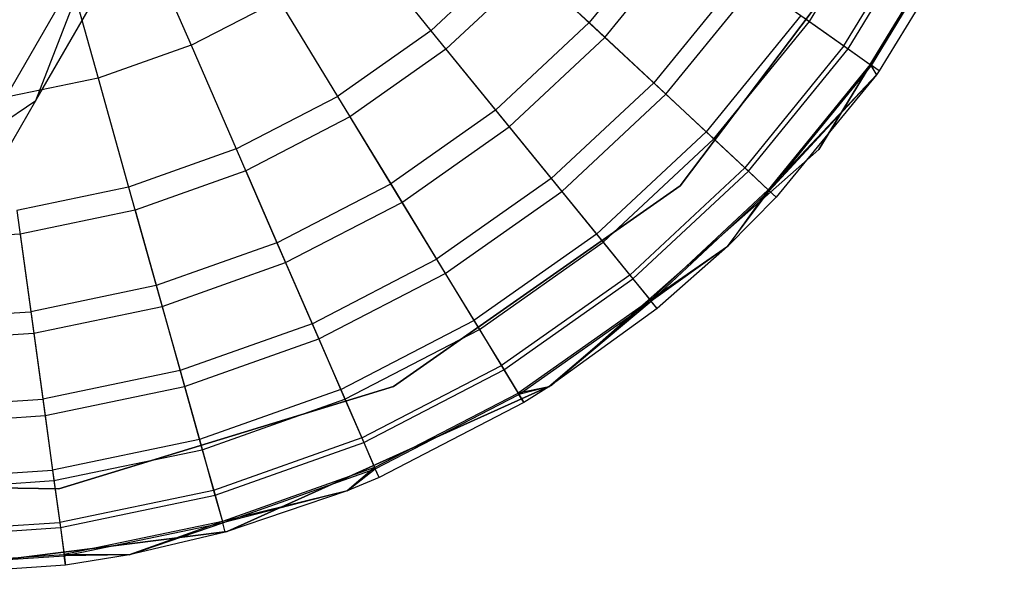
# Model space of a CAD drawing. Extents: x 0.4 to 40.3, y 0.4 to 40.3.
# Tile 237 of 243: x 30.154 to 30.56, y 36.747 to 36.977. Entities that reach past the tile are written whole.
import ezdxf

# ---------------------------------------------------------------- set-up
doc = ezdxf.new("R2010")
doc.units = 0
doc.header["$MEASUREMENT"] = 0
doc.layers.get('0').update_dxf_attribs({"color": 13, "linetype": 'CONTINUOUS'})

# ---------------------------------------------------------------- blocks, each defined once
blk = doc.blocks.new('ORTO-XII-B-11464-11465_ST0')
at = {"color": 0}
for p, q in [((30.48326, 36.92313, 10.00295), (30.5597, 37.04834, 10.00295)), ((30.5597, 37.04834, 3.31004), (30.48326, 36.92313, 3.31004)), ((30.48326, 36.92313, 10.00295), (30.5597, 37.04834, 10.00295)), ((30.5597, 37.04834, 3.31004), (30.48326, 36.92313, 3.31004)), ((30.16088, 36.9433, 1.3258), (30.21693, 37.04037, 1.50419)), ((30.16088, 36.9433, 1.3258), (30.21693, 37.04037, 1.50419)), ((30.47942, 36.97583, 10.08321), (30.51182, 37.02911, 10.08321)), ((30.47942, 36.97583, 10.08321), (30.51182, 37.02911, 10.08321)), ((30.51294, 37.02323, 10.00295), (30.42626, 36.90809, 10.00295)), ((30.42626, 36.90809, 3.31004), (30.51294, 37.02323, 3.31004)), ((30.42626, 36.90809, 3.31004), (30.51294, 37.02323, 3.31004)), ((30.51294, 37.02323, 10.00295), (30.42626, 36.90809, 10.00295)), ((30.49365, 36.96579, 11.99778), (30.52728, 37.0211, 11.99778)), ((30.49365, 36.96579, 11.99778), (30.52728, 37.0211, 11.99778)), ((30.49535, 36.96458, 10.16013), (30.52914, 37.02014, 10.16013)), ((30.49535, 36.96458, 10.16013), (30.52914, 37.02014, 10.16013)), ((30.42202, 37.01634, 12.12299), (30.38872, 36.97541, 12.12299)), ((30.42202, 37.01634, 12.12299), (30.38872, 36.97541, 12.12299)), ((30.50453, 36.9581, 11.94807), (30.53911, 37.01497, 11.94807)), ((30.50453, 36.9581, 11.94807), (30.53911, 37.01497, 11.94807)), ((30.50498, 36.95779, 10.23861), (30.5396, 37.01472, 10.23861)), ((30.50498, 36.95779, 10.23861), (30.5396, 37.01472, 10.23861)), ((30.10572, 36.87047, 1.1037), (30.18761, 37.01231, 1.26748)), ((30.10572, 36.87047, 1.1037), (30.18761, 37.01231, 1.26748)), ((30.16088, 36.9433, 1.3258), (30.18761, 37.01231, 1.26748)), ((30.16088, 36.9433, 1.3258), (30.18761, 37.01231, 1.26748)), ((30.205, 37.01173, 12.18758), (30.2248, 36.96613, 12.17426)), ((30.205, 37.01173, 12.18758), (30.2248, 36.96613, 12.17426)), ((30.39523, 36.96933, 9.93704), (30.42931, 37.0112, 9.93704)), ((30.39523, 36.96933, 9.93704), (30.42931, 37.0112, 9.93704)), ((30.5431, 37.01291, 10.31787), (30.5082, 36.95552, 10.31787)), ((30.5431, 37.01291, 11.89679), (30.5082, 36.95552, 11.89679)), ((30.5431, 37.01291, 10.31787), (30.5082, 36.95552, 10.31787)), ((30.5431, 37.01291, 11.89679), (30.5082, 36.95552, 11.89679)), ((30.29411, 37.00828, 12.17426), (30.32355, 36.97209, 12.15251)), ((30.29411, 37.00828, 12.17426), (30.32355, 36.97209, 12.15251)), ((30.35791, 37.00419, 12.15251), (30.32355, 36.97209, 12.15251)), ((30.35791, 37.00419, 12.15251), (30.32355, 36.97209, 12.15251)), ((30.35791, 37.00419, 12.15251), (30.38872, 36.97541, 12.12299)), ((30.35791, 37.00419, 12.15251), (30.38872, 36.97541, 12.12299)), ((30.17309, 37.00039, 12.18758), (30.1865, 36.95252, 12.17426)), ((30.17309, 37.00039, 12.18758), (30.1865, 36.95252, 12.17426)), ((30.3651, 36.99747, 9.86923), (30.32976, 36.96446, 9.86923)), ((30.3651, 36.99747, 9.86923), (30.32976, 36.96446, 9.86923)), ((30.3651, 36.99747, 9.86923), (30.39523, 36.96933, 9.93704)), ((30.3651, 36.99747, 9.86923), (30.39523, 36.96933, 9.93704)), ((30.45176, 36.99535, 12.08659), (30.41532, 36.95057, 12.08659)), ((30.45176, 36.99535, 12.08659), (30.41532, 36.95057, 12.08659)), ((30.4203, 36.94591, 10.0086), (30.45733, 36.99142, 10.0086)), ((30.4203, 36.94591, 10.0086), (30.45733, 36.99142, 10.0086)), ((30.45733, 36.99142, 10.0086), (30.47942, 36.97583, 10.08321)), ((30.45733, 36.99142, 10.0086), (30.47942, 36.97583, 10.08321)), ((30.2248, 36.96613, 12.17426), (30.2609, 36.98483, 12.17426)), ((30.2248, 36.96613, 12.17426), (30.2609, 36.98483, 12.17426)), ((30.2609, 36.98483, 12.17426), (30.28514, 36.94498, 12.15251)), ((30.2609, 36.98483, 12.17426), (30.28514, 36.94498, 12.15251)), ((30.47588, 36.97833, 12.04443), (30.4369, 36.93041, 12.04443)), ((30.47588, 36.97833, 12.04443), (30.4369, 36.93041, 12.04443)), ((30.47588, 36.97833, 12.04443), (30.49365, 36.96579, 11.99778)), ((30.47588, 36.97833, 12.04443), (30.49365, 36.96579, 11.99778)), ((30.38872, 36.97541, 12.12299), (30.35015, 36.93939, 12.12299)), ((30.38872, 36.97541, 12.12299), (30.35015, 36.93939, 12.12299)), ((30.38872, 36.97541, 12.12299), (30.41532, 36.95057, 12.08659)), ((30.38872, 36.97541, 12.12299), (30.41532, 36.95057, 12.08659)), ((30.44006, 36.92746, 10.08321), (30.47942, 36.97583, 10.08321)), ((30.44006, 36.92746, 10.08321), (30.47942, 36.97583, 10.08321)), ((30.47942, 36.97583, 10.08321), (30.49535, 36.96458, 10.16013)), ((30.47942, 36.97583, 10.08321), (30.49535, 36.96458, 10.16013)), ((30.32355, 36.97209, 12.15251), (30.28514, 36.94498, 12.15251)), ((30.32355, 36.97209, 12.15251), (30.28514, 36.94498, 12.15251)), ((30.32355, 36.97209, 12.15251), (30.35015, 36.93939, 12.12299)), ((30.32355, 36.97209, 12.15251), (30.35015, 36.93939, 12.12299)), ((30.35578, 36.93248, 9.93704), (30.39523, 36.96933, 9.93704)), ((30.35578, 36.93248, 9.93704), (30.39523, 36.96933, 9.93704)), ((30.39523, 36.96933, 9.93704), (30.4203, 36.94591, 10.0086)), ((30.39523, 36.96933, 9.93704), (30.4203, 36.94591, 10.0086)), ((30.2248, 36.96613, 12.17426), (30.1865, 36.95252, 12.17426)), ((30.2248, 36.96613, 12.17426), (30.1865, 36.95252, 12.17426)), ((30.2248, 36.96613, 12.17426), (30.24339, 36.92335, 12.15251)), ((30.2248, 36.96613, 12.17426), (30.24339, 36.92335, 12.15251)), ((30.49365, 36.96579, 11.99778), (30.45279, 36.91557, 11.99778)), ((30.49365, 36.96579, 11.99778), (30.45279, 36.91557, 11.99778)), ((30.49365, 36.96579, 11.99778), (30.50453, 36.9581, 11.94807)), ((30.49365, 36.96579, 11.99778), (30.50453, 36.9581, 11.94807)), ((30.32976, 36.96446, 9.86923), (30.29025, 36.93657, 9.86923)), ((30.32976, 36.96446, 9.86923), (30.29025, 36.93657, 9.86923)), ((30.32976, 36.96446, 9.86923), (30.35578, 36.93248, 9.93704)), ((30.32976, 36.96446, 9.86923), (30.35578, 36.93248, 9.93704)), ((30.45432, 36.91414, 10.16013), (30.49535, 36.96458, 10.16013)), ((30.45432, 36.91414, 10.16013), (30.49535, 36.96458, 10.16013)), ((30.49535, 36.96458, 10.16013), (30.50498, 36.95779, 10.23861)), ((30.49535, 36.96458, 10.16013), (30.50498, 36.95779, 10.23861)), ((30.50453, 36.9581, 11.94807), (30.46253, 36.90648, 11.94807)), ((30.50453, 36.9581, 11.94807), (30.46253, 36.90648, 11.94807)), ((30.46293, 36.9061, 10.23861), (30.50498, 36.95779, 10.23861)), ((30.46293, 36.9061, 10.23861), (30.50498, 36.95779, 10.23861)), ((30.5082, 36.95552, 11.89679), (30.50453, 36.9581, 11.94807)), ((30.50453, 36.9581, 11.94807), (30.50702, 36.95386, 11.89679)), ((30.5082, 36.95552, 11.89679), (30.50453, 36.9581, 11.94807)), ((30.50453, 36.9581, 11.94807), (30.50702, 36.95386, 11.89679)), ((30.5082, 36.95552, 10.31787), (30.50498, 36.95779, 10.23861)), ((30.5082, 36.95552, 10.31787), (30.50498, 36.95779, 10.23861)), ((30.50702, 36.95386, 10.31787), (30.50498, 36.95779, 10.23861)), ((30.50702, 36.95386, 10.31787), (30.50498, 36.95779, 10.23861)), ((30.50702, 36.95386, 11.89679), (30.46253, 36.90648, 11.94807)), ((30.50702, 36.95386, 11.89679), (30.46253, 36.90648, 11.94807)), ((30.50702, 36.95386, 10.31787), (30.46293, 36.9061, 10.23861)), ((30.50702, 36.95386, 10.31787), (30.46293, 36.9061, 10.23861)), ((30.50702, 36.95386, 10.31787), (30.46581, 36.90341, 10.31787)), ((30.50702, 36.95386, 11.89679), (30.46581, 36.90341, 11.89679)), ((30.50702, 36.95386, 10.31787), (30.46581, 36.90341, 10.31787)), ((30.50702, 36.95386, 11.89679), (30.46581, 36.90341, 11.89679)), ((30.5082, 36.95552, 10.31787), (30.50702, 36.95386, 10.31787)), ((30.5082, 36.95552, 11.89679), (30.50702, 36.95386, 11.89679)), ((30.5082, 36.95552, 10.31787), (30.50702, 36.95386, 10.31787)), ((30.5082, 36.95552, 11.89679), (30.50702, 36.95386, 11.89679)), ((30.50702, 36.95386, 11.89679), (30.50702, 36.95386, 10.31787)), ((30.50702, 36.95386, 11.89679), (30.50702, 36.95386, 10.31787)), ((30.5082, 36.95552, 11.89679), (30.5082, 36.95552, 10.31787)), ((30.5082, 36.95552, 11.89679), (30.5082, 36.95552, 10.31787)), ((30.1865, 36.95252, 12.17426), (30.1467, 36.94425, 12.17426)), ((30.1865, 36.95252, 12.17426), (30.1467, 36.94425, 12.17426)), ((30.1865, 36.95252, 12.17426), (30.19909, 36.9076, 12.15251)), ((30.1865, 36.95252, 12.17426), (30.19909, 36.9076, 12.15251)), ((30.41532, 36.95057, 12.08659), (30.37312, 36.91115, 12.08659)), ((30.41532, 36.95057, 12.08659), (30.37312, 36.91115, 12.08659)), ((30.41532, 36.95057, 12.08659), (30.4369, 36.93041, 12.04443)), ((30.41532, 36.95057, 12.08659), (30.4369, 36.93041, 12.04443)), ((30.24339, 36.92335, 12.15251), (30.28514, 36.94498, 12.15251)), ((30.24339, 36.92335, 12.15251), (30.28514, 36.94498, 12.15251)), ((30.28514, 36.94498, 12.15251), (30.30704, 36.90896, 12.12299)), ((30.28514, 36.94498, 12.15251), (30.30704, 36.90896, 12.12299)), ((30.37743, 36.90587, 10.0086), (30.4203, 36.94591, 10.0086)), ((30.37743, 36.90587, 10.0086), (30.4203, 36.94591, 10.0086)), ((30.4203, 36.94591, 10.0086), (30.44006, 36.92746, 10.08321)), ((30.4203, 36.94591, 10.0086), (30.44006, 36.92746, 10.08321)), ((30.0864, 36.81428, 1.17682), (30.16088, 36.9433, 1.3258)), ((30.0864, 36.81428, 1.17682), (30.16088, 36.9433, 1.3258)), ((30.09751, 36.90036, 1.38072), (30.16088, 36.9433, 1.3258)), ((30.09751, 36.90036, 1.38072), (30.16088, 36.9433, 1.3258)), ((30.35015, 36.93939, 12.12299), (30.30704, 36.90896, 12.12299)), ((30.35015, 36.93939, 12.12299), (30.30704, 36.90896, 12.12299)), ((30.35015, 36.93939, 12.12299), (30.37312, 36.91115, 12.08659)), ((30.35015, 36.93939, 12.12299), (30.37312, 36.91115, 12.08659)), ((30.29025, 36.93657, 9.86923), (30.24731, 36.91432, 9.86923)), ((30.29025, 36.93657, 9.86923), (30.24731, 36.91432, 9.86923)), ((30.29025, 36.93657, 9.86923), (30.31167, 36.90134, 9.93704)), ((30.29025, 36.93657, 9.86923), (30.31167, 36.90134, 9.93704)), ((30.31167, 36.90134, 9.93704), (30.35578, 36.93248, 9.93704)), ((30.31167, 36.90134, 9.93704), (30.35578, 36.93248, 9.93704)), ((30.35578, 36.93248, 9.93704), (30.37743, 36.90587, 10.0086)), ((30.35578, 36.93248, 9.93704), (30.37743, 36.90587, 10.0086)), ((30.4369, 36.93041, 12.04443), (30.39175, 36.88825, 12.04443)), ((30.4369, 36.93041, 12.04443), (30.39175, 36.88825, 12.04443)), ((30.4369, 36.93041, 12.04443), (30.45279, 36.91557, 11.99778)), ((30.4369, 36.93041, 12.04443), (30.45279, 36.91557, 11.99778)), ((30.39449, 36.88489, 10.08321), (30.44006, 36.92746, 10.08321)), ((30.39449, 36.88489, 10.08321), (30.44006, 36.92746, 10.08321)), ((30.44006, 36.92746, 10.08321), (30.45432, 36.91414, 10.16013)), ((30.44006, 36.92746, 10.08321), (30.45432, 36.91414, 10.16013)), ((30.24339, 36.92335, 12.15251), (30.19909, 36.9076, 12.15251)), ((30.24339, 36.92335, 12.15251), (30.19909, 36.9076, 12.15251)), ((30.24339, 36.92335, 12.15251), (30.26019, 36.88468, 12.12299)), ((30.24339, 36.92335, 12.15251), (30.26019, 36.88468, 12.12299)), ((30.37331, 36.82603, 10.00295), (30.48326, 36.92313, 10.00295)), ((30.48326, 36.92313, 3.31004), (30.37331, 36.82603, 3.31004)), ((30.37331, 36.82603, 10.00295), (30.48326, 36.92313, 10.00295)), ((30.48326, 36.92313, 3.31004), (30.37331, 36.82603, 3.31004)), ((30.48326, 36.92313, 10.00295), (30.48326, 36.92313, 3.31004)), ((30.48326, 36.92313, 10.00295), (30.48326, 36.92313, 3.31004)), ((30.24731, 36.91432, 9.86923), (30.20174, 36.89813, 9.86923)), ((30.24731, 36.91432, 9.86923), (30.20174, 36.89813, 9.86923)), ((30.24731, 36.91432, 9.86923), (30.26374, 36.8765, 9.93704)), ((30.24731, 36.91432, 9.86923), (30.26374, 36.8765, 9.93704)), ((30.45279, 36.91557, 11.99778), (30.40548, 36.87138, 11.99778)), ((30.45279, 36.91557, 11.99778), (30.40548, 36.87138, 11.99778)), ((30.4068, 36.86976, 10.16013), (30.45432, 36.91414, 10.16013)), ((30.4068, 36.86976, 10.16013), (30.45432, 36.91414, 10.16013)), ((30.45279, 36.91557, 11.99778), (30.46253, 36.90648, 11.94807)), ((30.45279, 36.91557, 11.99778), (30.46253, 36.90648, 11.94807)), ((30.45432, 36.91414, 10.16013), (30.46293, 36.9061, 10.23861)), ((30.45432, 36.91414, 10.16013), (30.46293, 36.9061, 10.23861)), ((30.26019, 36.88468, 12.12299), (30.30704, 36.90896, 12.12299)), ((30.26019, 36.88468, 12.12299), (30.30704, 36.90896, 12.12299)), ((30.30704, 36.90896, 12.12299), (30.32595, 36.87786, 12.08659)), ((30.30704, 36.90896, 12.12299), (30.32595, 36.87786, 12.08659)), ((30.37312, 36.91115, 12.08659), (30.32595, 36.87786, 12.08659)), ((30.37312, 36.91115, 12.08659), (30.32595, 36.87786, 12.08659)), ((30.37312, 36.91115, 12.08659), (30.39175, 36.88825, 12.04443)), ((30.37312, 36.91115, 12.08659), (30.39175, 36.88825, 12.04443)), ((30.19909, 36.9076, 12.15251), (30.15305, 36.89804, 12.15251)), ((30.19909, 36.9076, 12.15251), (30.15305, 36.89804, 12.15251)), ((30.19909, 36.9076, 12.15251), (30.21046, 36.86701, 12.12299)), ((30.19909, 36.9076, 12.15251), (30.21046, 36.86701, 12.12299)), ((30.42626, 36.90809, 10.00295), (30.30824, 36.82539, 10.00295)), ((30.30824, 36.82539, 3.31004), (30.42626, 36.90809, 3.31004)), ((30.30824, 36.82539, 3.31004), (30.42626, 36.90809, 3.31004)), ((30.42626, 36.90809, 10.00295), (30.30824, 36.82539, 10.00295)), ((30.32949, 36.87203, 10.0086), (30.37743, 36.90587, 10.0086)), ((30.32949, 36.87203, 10.0086), (30.37743, 36.90587, 10.0086)), ((30.37743, 36.90587, 10.0086), (30.39449, 36.88489, 10.08321)), ((30.37743, 36.90587, 10.0086), (30.39449, 36.88489, 10.08321)), ((30.46253, 36.90648, 11.94807), (30.41389, 36.86105, 11.94807)), ((30.46253, 36.90648, 11.94807), (30.41389, 36.86105, 11.94807)), ((30.41423, 36.86063, 10.23861), (30.46293, 36.9061, 10.23861)), ((30.41423, 36.86063, 10.23861), (30.46293, 36.9061, 10.23861)), ((30.42626, 36.90809, 3.31004), (30.42626, 36.90809, 10.00295)), ((30.42626, 36.90809, 3.31004), (30.42626, 36.90809, 10.00295)), ((30.46253, 36.90648, 11.94807), (30.44575, 36.88315, 11.89679)), ((30.46253, 36.90648, 11.94807), (30.44575, 36.88315, 11.89679)), ((30.44575, 36.88315, 10.31787), (30.46293, 36.9061, 10.23861)), ((30.44575, 36.88315, 10.31787), (30.46293, 36.9061, 10.23861)), ((30.46581, 36.90341, 11.89679), (30.46253, 36.90648, 11.94807)), ((30.46581, 36.90341, 11.89679), (30.46253, 36.90648, 11.94807)), ((30.46581, 36.90341, 10.31787), (30.46293, 36.9061, 10.23861)), ((30.46581, 36.90341, 10.31787), (30.46293, 36.9061, 10.23861)), ((30.26374, 36.8765, 9.93704), (30.31167, 36.90134, 9.93704)), ((30.26374, 36.8765, 9.93704), (30.31167, 36.90134, 9.93704)), ((30.31167, 36.90134, 9.93704), (30.32949, 36.87203, 10.0086)), ((30.31167, 36.90134, 9.93704), (30.32949, 36.87203, 10.0086)), ((30.46581, 36.90341, 10.31787), (30.44575, 36.88315, 10.31787)), ((30.46581, 36.90341, 11.89679), (30.44575, 36.88315, 11.89679)), ((30.46581, 36.90341, 10.31787), (30.44575, 36.88315, 10.31787)), ((30.46581, 36.90341, 11.89679), (30.44575, 36.88315, 11.89679)), ((30.46581, 36.90341, 11.89679), (30.46581, 36.90341, 10.31787)), ((30.46581, 36.90341, 11.89679), (30.46581, 36.90341, 10.31787)), ((30.15305, 36.89804, 12.15251), (30.15879, 36.85627, 12.12299)), ((30.15305, 36.89804, 12.15251), (30.15879, 36.85627, 12.12299)), ((30.20174, 36.89813, 9.86923), (30.15439, 36.88829, 9.86923)), ((30.20174, 36.89813, 9.86923), (30.15439, 36.88829, 9.86923)), ((30.20174, 36.89813, 9.86923), (30.21287, 36.85842, 9.93704)), ((30.20174, 36.89813, 9.86923), (30.21287, 36.85842, 9.93704)), ((30.15439, 36.88829, 9.86923), (30.10614, 36.88499, 9.86923)), ((30.15439, 36.88829, 9.86923), (30.10614, 36.88499, 9.86923)), ((30.15439, 36.88829, 9.86923), (30.16001, 36.84744, 9.93704)), ((30.15439, 36.88829, 9.86923), (30.16001, 36.84744, 9.93704)), ((30.39175, 36.88825, 12.04443), (30.34129, 36.85264, 12.04443)), ((30.39175, 36.88825, 12.04443), (30.34129, 36.85264, 12.04443)), ((30.39175, 36.88825, 12.04443), (30.40548, 36.87138, 11.99778)), ((30.39175, 36.88825, 12.04443), (30.40548, 36.87138, 11.99778)), ((30.26019, 36.88468, 12.12299), (30.21046, 36.86701, 12.12299)), ((30.26019, 36.88468, 12.12299), (30.21046, 36.86701, 12.12299)), ((30.26019, 36.88468, 12.12299), (30.27468, 36.85129, 12.08659)), ((30.26019, 36.88468, 12.12299), (30.27468, 36.85129, 12.08659)), ((30.34354, 36.84893, 10.08321), (30.39449, 36.88489, 10.08321)), ((30.34354, 36.84893, 10.08321), (30.39449, 36.88489, 10.08321)), ((30.39449, 36.88489, 10.08321), (30.4068, 36.86976, 10.16013)), ((30.39449, 36.88489, 10.08321), (30.4068, 36.86976, 10.16013)), ((30.44575, 36.88315, 11.89679), (30.41389, 36.86105, 11.94807)), ((30.44575, 36.88315, 11.89679), (30.41389, 36.86105, 11.94807)), ((30.44575, 36.88315, 10.31787), (30.41423, 36.86063, 10.23861)), ((30.44575, 36.88315, 10.31787), (30.41423, 36.86063, 10.23861)), ((30.44575, 36.88315, 10.31787), (30.41672, 36.85757, 10.31787)), ((30.44575, 36.88315, 11.89679), (30.41672, 36.85757, 11.89679)), ((30.44575, 36.88315, 10.31787), (30.41672, 36.85757, 10.31787)), ((30.44575, 36.88315, 11.89679), (30.41672, 36.85757, 11.89679)), ((30.44575, 36.88315, 11.89679), (30.44575, 36.88315, 10.31787)), ((30.44575, 36.88315, 11.89679), (30.44575, 36.88315, 10.31787)), ((30.21287, 36.85842, 9.93704), (30.26374, 36.8765, 9.93704)), ((30.21287, 36.85842, 9.93704), (30.26374, 36.8765, 9.93704)), ((30.26374, 36.8765, 9.93704), (30.2774, 36.84504, 10.0086)), ((30.26374, 36.8765, 9.93704), (30.2774, 36.84504, 10.0086)), ((30.27468, 36.85129, 12.08659), (30.32595, 36.87786, 12.08659)), ((30.27468, 36.85129, 12.08659), (30.32595, 36.87786, 12.08659)), ((30.32595, 36.87786, 12.08659), (30.34129, 36.85264, 12.04443)), ((30.32595, 36.87786, 12.08659), (30.34129, 36.85264, 12.04443)), ((30.2774, 36.84504, 10.0086), (30.32949, 36.87203, 10.0086)), ((30.2774, 36.84504, 10.0086), (30.32949, 36.87203, 10.0086)), ((30.32949, 36.87203, 10.0086), (30.34354, 36.84893, 10.08321)), ((30.32949, 36.87203, 10.0086), (30.34354, 36.84893, 10.08321)), ((30.40548, 36.87138, 11.99778), (30.35259, 36.83405, 11.99778)), ((30.40548, 36.87138, 11.99778), (30.35259, 36.83405, 11.99778)), ((30.35368, 36.83227, 10.16013), (30.4068, 36.86976, 10.16013)), ((30.35368, 36.83227, 10.16013), (30.4068, 36.86976, 10.16013)), ((30.40548, 36.87138, 11.99778), (30.41389, 36.86105, 11.94807)), ((30.40548, 36.87138, 11.99778), (30.41389, 36.86105, 11.94807)), ((30.4068, 36.86976, 10.16013), (30.41423, 36.86063, 10.23861)), ((30.4068, 36.86976, 10.16013), (30.41423, 36.86063, 10.23861)), ((30.21046, 36.86701, 12.12299), (30.15879, 36.85627, 12.12299)), ((30.21046, 36.86701, 12.12299), (30.15879, 36.85627, 12.12299)), ((30.21046, 36.86701, 12.12299), (30.22028, 36.83196, 12.08659)), ((30.21046, 36.86701, 12.12299), (30.22028, 36.83196, 12.08659)), ((30.41389, 36.86105, 11.94807), (30.35951, 36.82267, 11.94807)), ((30.41389, 36.86105, 11.94807), (30.35951, 36.82267, 11.94807)), ((30.3598, 36.8222, 10.23861), (30.41423, 36.86063, 10.23861)), ((30.3598, 36.8222, 10.23861), (30.41423, 36.86063, 10.23861)), ((30.41389, 36.86105, 11.94807), (30.37221, 36.82531, 11.89679)), ((30.41389, 36.86105, 11.94807), (30.37221, 36.82531, 11.89679)), ((30.37221, 36.82531, 10.31787), (30.41423, 36.86063, 10.23861)), ((30.37221, 36.82531, 10.31787), (30.41423, 36.86063, 10.23861)), ((30.41672, 36.85757, 11.89679), (30.41389, 36.86105, 11.94807)), ((30.41672, 36.85757, 11.89679), (30.41389, 36.86105, 11.94807)), ((30.41672, 36.85757, 10.31787), (30.41423, 36.86063, 10.23861)), ((30.41672, 36.85757, 10.31787), (30.41423, 36.86063, 10.23861)), ((30.10614, 36.85267, 12.12299), (30.15879, 36.85627, 12.12299)), ((30.10614, 36.85267, 12.12299), (30.15879, 36.85627, 12.12299)), ((30.15879, 36.85627, 12.12299), (30.16375, 36.82021, 12.08659)), ((30.15879, 36.85627, 12.12299), (30.16375, 36.82021, 12.08659)), ((30.16001, 36.84744, 9.93704), (30.21287, 36.85842, 9.93704)), ((30.16001, 36.84744, 9.93704), (30.21287, 36.85842, 9.93704)), ((30.21287, 36.85842, 9.93704), (30.22212, 36.82539, 10.0086)), ((30.21287, 36.85842, 9.93704), (30.22212, 36.82539, 10.0086)), ((30.41672, 36.85757, 10.31787), (30.37221, 36.82531, 10.31787)), ((30.41672, 36.85757, 11.89679), (30.37221, 36.82531, 11.89679)), ((30.41672, 36.85757, 10.31787), (30.37221, 36.82531, 10.31787)), ((30.41672, 36.85757, 11.89679), (30.37221, 36.82531, 11.89679)), ((30.41672, 36.85757, 11.89679), (30.41672, 36.85757, 10.31787)), ((30.41672, 36.85757, 11.89679), (30.41672, 36.85757, 10.31787)), ((30.28645, 36.82422, 12.04443), (30.34129, 36.85264, 12.04443)), ((30.28645, 36.82422, 12.04443), (30.34129, 36.85264, 12.04443)), ((30.34129, 36.85264, 12.04443), (30.35259, 36.83405, 11.99778)), ((30.34129, 36.85264, 12.04443), (30.35259, 36.83405, 11.99778)), ((30.27468, 36.85129, 12.08659), (30.22028, 36.83196, 12.08659)), ((30.27468, 36.85129, 12.08659), (30.22028, 36.83196, 12.08659)), ((30.27468, 36.85129, 12.08659), (30.28645, 36.82422, 12.04443)), ((30.27468, 36.85129, 12.08659), (30.28645, 36.82422, 12.04443)), ((30.28817, 36.82024, 10.08321), (30.34354, 36.84893, 10.08321)), ((30.28817, 36.82024, 10.08321), (30.34354, 36.84893, 10.08321)), ((30.34354, 36.84893, 10.08321), (30.35368, 36.83227, 10.16013)), ((30.34354, 36.84893, 10.08321), (30.35368, 36.83227, 10.16013)), ((30.10614, 36.84375, 9.93704), (30.16001, 36.84744, 9.93704)), ((30.10614, 36.84375, 9.93704), (30.16001, 36.84744, 9.93704)), ((30.16001, 36.84744, 9.93704), (30.16468, 36.81346, 10.0086)), ((30.16001, 36.84744, 9.93704), (30.16468, 36.81346, 10.0086)), ((30.22212, 36.82539, 10.0086), (30.2774, 36.84504, 10.0086)), ((30.22212, 36.82539, 10.0086), (30.2774, 36.84504, 10.0086)), ((30.2774, 36.84504, 10.0086), (30.28817, 36.82024, 10.08321)), ((30.2774, 36.84504, 10.0086), (30.28817, 36.82024, 10.08321)), ((30.22028, 36.83196, 12.08659), (30.16375, 36.82021, 12.08659)), ((30.22028, 36.83196, 12.08659), (30.16375, 36.82021, 12.08659)), ((30.22028, 36.83196, 12.08659), (30.22825, 36.80353, 12.04443)), ((30.22028, 36.83196, 12.08659), (30.22825, 36.80353, 12.04443)), ((30.29511, 36.80427, 11.99778), (30.35259, 36.83405, 11.99778)), ((30.29511, 36.80427, 11.99778), (30.35259, 36.83405, 11.99778)), ((30.29594, 36.80235, 10.16013), (30.35368, 36.83227, 10.16013)), ((30.29594, 36.80235, 10.16013), (30.35368, 36.83227, 10.16013)), ((30.35259, 36.83405, 11.99778), (30.35951, 36.82267, 11.94807)), ((30.35259, 36.83405, 11.99778), (30.35951, 36.82267, 11.94807)), ((30.35368, 36.83227, 10.16013), (30.3598, 36.8222, 10.23861)), ((30.35368, 36.83227, 10.16013), (30.3598, 36.8222, 10.23861)), ((30.16468, 36.81346, 10.0086), (30.22212, 36.82539, 10.0086)), ((30.16468, 36.81346, 10.0086), (30.22212, 36.82539, 10.0086)), ((30.30824, 36.82539, 10.00295), (30.17043, 36.78319, 10.00295)), ((30.17043, 36.78319, 3.31004), (30.30824, 36.82539, 3.31004)), ((30.17043, 36.78319, 3.31004), (30.30824, 36.82539, 3.31004)), ((30.30824, 36.82539, 10.00295), (30.17043, 36.78319, 10.00295)), ((30.22212, 36.82539, 10.0086), (30.22942, 36.79936, 10.08321)), ((30.22212, 36.82539, 10.0086), (30.22942, 36.79936, 10.08321)), ((30.28645, 36.82422, 12.04443), (30.22825, 36.80353, 12.04443)), ((30.28645, 36.82422, 12.04443), (30.22825, 36.80353, 12.04443)), ((30.23962, 36.76564, 10.00295), (30.37331, 36.82603, 10.00295)), ((30.37331, 36.82603, 3.31004), (30.23962, 36.76564, 3.31004)), ((30.23962, 36.76564, 10.00295), (30.37331, 36.82603, 10.00295)), ((30.37331, 36.82603, 3.31004), (30.23962, 36.76564, 3.31004)), ((30.28645, 36.82422, 12.04443), (30.29511, 36.80427, 11.99778)), ((30.28645, 36.82422, 12.04443), (30.29511, 36.80427, 11.99778)), ((30.30824, 36.82539, 3.31004), (30.30824, 36.82539, 10.00295)), ((30.30824, 36.82539, 3.31004), (30.30824, 36.82539, 10.00295)), ((30.37221, 36.82531, 11.89679), (30.35951, 36.82267, 11.94807)), ((30.37221, 36.82531, 11.89679), (30.35951, 36.82267, 11.94807)), ((30.37221, 36.82531, 10.31787), (30.3598, 36.8222, 10.23861)), ((30.37221, 36.82531, 10.31787), (30.3598, 36.8222, 10.23861)), ((30.37221, 36.82531, 10.31787), (30.36184, 36.81883, 10.31787)), ((30.37221, 36.82531, 11.89679), (30.36184, 36.81883, 11.89679)), ((30.37221, 36.82531, 10.31787), (30.36184, 36.81883, 10.31787)), ((30.37221, 36.82531, 11.89679), (30.36184, 36.81883, 11.89679)), ((30.37221, 36.82531, 11.89679), (30.37221, 36.82531, 10.31787)), ((30.37221, 36.82531, 11.89679), (30.37221, 36.82531, 10.31787)), ((30.37331, 36.82603, 10.00295), (30.37331, 36.82603, 3.31004)), ((30.37331, 36.82603, 10.00295), (30.37331, 36.82603, 3.31004)), ((30.10614, 36.81627, 12.08659), (30.16375, 36.82021, 12.08659)), ((30.10614, 36.81627, 12.08659), (30.16375, 36.82021, 12.08659)), ((30.16375, 36.82021, 12.08659), (30.16777, 36.79097, 12.04443)), ((30.16375, 36.82021, 12.08659), (30.16777, 36.79097, 12.04443)), ((30.22942, 36.79936, 10.08321), (30.28817, 36.82024, 10.08321)), ((30.22942, 36.79936, 10.08321), (30.28817, 36.82024, 10.08321)), ((30.28817, 36.82024, 10.08321), (30.29594, 36.80235, 10.16013)), ((30.28817, 36.82024, 10.08321), (30.29594, 36.80235, 10.16013)), ((30.30042, 36.79205, 11.94807), (30.35951, 36.82267, 11.94807)), ((30.30042, 36.79205, 11.94807), (30.35951, 36.82267, 11.94807)), ((30.30064, 36.79155, 10.23861), (30.3598, 36.8222, 10.23861)), ((30.30064, 36.79155, 10.23861), (30.3598, 36.8222, 10.23861)), ((30.35951, 36.82267, 11.94807), (30.36184, 36.81883, 11.89679)), ((30.35951, 36.82267, 11.94807), (30.36184, 36.81883, 11.89679)), ((30.36184, 36.81883, 10.31787), (30.3598, 36.8222, 10.23861)), ((30.36184, 36.81883, 10.31787), (30.3598, 36.8222, 10.23861)), ((30.36184, 36.81883, 10.31787), (30.30221, 36.78793, 10.31787)), ((30.36184, 36.81883, 11.89679), (30.30221, 36.78793, 11.89679)), ((30.36184, 36.81883, 10.31787), (30.30221, 36.78793, 10.31787)), ((30.36184, 36.81883, 11.89679), (30.30221, 36.78793, 11.89679)), ((30.36184, 36.81883, 11.89679), (30.36184, 36.81883, 10.31787)), ((30.36184, 36.81883, 11.89679), (30.36184, 36.81883, 10.31787)), ((30.10614, 36.80945, 10.0086), (30.16468, 36.81346, 10.0086)), ((30.10614, 36.80945, 10.0086), (30.16468, 36.81346, 10.0086)), ((30.16468, 36.81346, 10.0086), (30.16836, 36.78667, 10.08321)), ((30.16468, 36.81346, 10.0086), (30.16836, 36.78667, 10.08321)), ((30.22825, 36.80353, 12.04443), (30.16777, 36.79097, 12.04443)), ((30.22825, 36.80353, 12.04443), (30.16777, 36.79097, 12.04443)), ((30.22825, 36.80353, 12.04443), (30.23411, 36.78259, 11.99778)), ((30.22825, 36.80353, 12.04443), (30.23411, 36.78259, 11.99778)), ((30.29511, 36.80427, 11.99778), (30.23411, 36.78259, 11.99778)), ((30.29511, 36.80427, 11.99778), (30.23411, 36.78259, 11.99778)), ((30.29511, 36.80427, 11.99778), (30.30042, 36.79205, 11.94807)), ((30.29511, 36.80427, 11.99778), (30.30042, 36.79205, 11.94807)), ((30.16836, 36.78667, 10.08321), (30.22942, 36.79936, 10.08321)), ((30.16836, 36.78667, 10.08321), (30.22942, 36.79936, 10.08321)), ((30.22942, 36.79936, 10.08321), (30.23468, 36.78058, 10.16013)), ((30.22942, 36.79936, 10.08321), (30.23468, 36.78058, 10.16013)), ((30.23468, 36.78058, 10.16013), (30.29594, 36.80235, 10.16013)), ((30.23468, 36.78058, 10.16013), (30.29594, 36.80235, 10.16013)), ((30.29594, 36.80235, 10.16013), (30.30064, 36.79155, 10.23861)), ((30.29594, 36.80235, 10.16013), (30.30064, 36.79155, 10.23861)), ((30.10614, 36.78675, 12.04443), (30.16777, 36.79097, 12.04443)), ((30.10614, 36.78675, 12.04443), (30.16777, 36.79097, 12.04443)), ((30.16777, 36.79097, 12.04443), (30.17073, 36.76942, 11.99778)), ((30.16777, 36.79097, 12.04443), (30.17073, 36.76942, 11.99778)), ((30.30042, 36.79205, 11.94807), (30.23771, 36.76976, 11.94807)), ((30.30042, 36.79205, 11.94807), (30.23771, 36.76976, 11.94807)), ((30.23785, 36.76923, 10.23861), (30.30064, 36.79155, 10.23861)), ((30.23785, 36.76923, 10.23861), (30.30064, 36.79155, 10.23861)), ((30.30042, 36.79205, 11.94807), (30.28905, 36.78244, 11.89679)), ((30.30042, 36.79205, 11.94807), (30.28905, 36.78244, 11.89679)), ((30.28905, 36.78244, 10.31787), (30.30064, 36.79155, 10.23861)), ((30.28905, 36.78244, 10.31787), (30.30064, 36.79155, 10.23861)), ((30.30221, 36.78793, 11.89679), (30.30042, 36.79205, 11.94807)), ((30.30221, 36.78793, 11.89679), (30.30042, 36.79205, 11.94807)), ((30.30221, 36.78793, 10.31787), (30.30064, 36.79155, 10.23861)), ((30.30221, 36.78793, 10.31787), (30.30064, 36.79155, 10.23861)), ((30.30221, 36.78793, 10.31787), (30.28905, 36.78244, 10.31787)), ((30.30221, 36.78793, 11.89679), (30.28905, 36.78244, 11.89679)), ((30.30221, 36.78793, 10.31787), (30.28905, 36.78244, 10.31787)), ((30.30221, 36.78793, 11.89679), (30.28905, 36.78244, 11.89679)), ((30.30221, 36.78793, 11.89679), (30.30221, 36.78793, 10.31787)), ((30.30221, 36.78793, 11.89679), (30.30221, 36.78793, 10.31787)), ((30.17043, 36.78319, 10.00295), (30.02634, 36.78565, 10.00295)), ((30.02634, 36.78565, 3.31004), (30.17043, 36.78319, 3.31004)), ((30.02634, 36.78565, 3.31004), (30.17043, 36.78319, 3.31004)), ((30.17043, 36.78319, 10.00295), (30.02634, 36.78565, 10.00295)), ((30.10614, 36.78242, 10.08321), (30.16836, 36.78667, 10.08321)), ((30.10614, 36.78242, 10.08321), (30.16836, 36.78667, 10.08321)), ((30.16836, 36.78667, 10.08321), (30.17101, 36.76735, 10.16013)), ((30.16836, 36.78667, 10.08321), (30.17101, 36.76735, 10.16013)), ((30.17043, 36.78319, 3.31004), (30.17043, 36.78319, 10.00295)), ((30.17043, 36.78319, 3.31004), (30.17043, 36.78319, 10.00295)), ((30.23411, 36.78259, 11.99778), (30.17073, 36.76942, 11.99778)), ((30.23411, 36.78259, 11.99778), (30.17073, 36.76942, 11.99778)), ((30.17101, 36.76735, 10.16013), (30.23468, 36.78058, 10.16013)), ((30.17101, 36.76735, 10.16013), (30.23468, 36.78058, 10.16013)), ((30.23411, 36.78259, 11.99778), (30.23771, 36.76976, 11.94807)), ((30.23411, 36.78259, 11.99778), (30.23771, 36.76976, 11.94807)), ((30.23468, 36.78058, 10.16013), (30.23785, 36.76923, 10.23861)), ((30.23468, 36.78058, 10.16013), (30.23785, 36.76923, 10.23861)), ((30.28905, 36.78244, 11.89679), (30.23771, 36.76976, 11.94807)), ((30.28905, 36.78244, 11.89679), (30.23771, 36.76976, 11.94807)), ((30.28905, 36.78244, 10.31787), (30.23785, 36.76923, 10.23861)), ((30.28905, 36.78244, 10.31787), (30.23785, 36.76923, 10.23861)), ((30.28905, 36.78244, 10.31787), (30.23892, 36.76544, 10.31787)), ((30.28905, 36.78244, 11.89679), (30.23892, 36.76544, 11.89679)), ((30.28905, 36.78244, 10.31787), (30.23892, 36.76544, 10.31787)), ((30.28905, 36.78244, 11.89679), (30.23892, 36.76544, 11.89679)), ((30.28905, 36.78244, 11.89679), (30.28905, 36.78244, 10.31787)), ((30.28905, 36.78244, 11.89679), (30.28905, 36.78244, 10.31787)), ((30.10614, 36.765, 11.99778), (30.17073, 36.76942, 11.99778)), ((30.10614, 36.765, 11.99778), (30.17073, 36.76942, 11.99778)), ((30.10614, 36.76291, 10.16013), (30.17101, 36.76735, 10.16013)), ((30.10614, 36.76291, 10.16013), (30.17101, 36.76735, 10.16013)), ((30.17073, 36.76942, 11.99778), (30.17254, 36.75622, 11.94807)), ((30.17073, 36.76942, 11.99778), (30.17254, 36.75622, 11.94807)), ((30.17101, 36.76735, 10.16013), (30.17262, 36.75568, 10.23861)), ((30.17101, 36.76735, 10.16013), (30.17262, 36.75568, 10.23861)), ((30.23771, 36.76976, 11.94807), (30.17254, 36.75622, 11.94807)), ((30.23771, 36.76976, 11.94807), (30.17254, 36.75622, 11.94807)), ((30.17262, 36.75568, 10.23861), (30.23785, 36.76923, 10.23861)), ((30.17262, 36.75568, 10.23861), (30.23785, 36.76923, 10.23861)), ((30.23771, 36.76976, 11.94807), (30.19928, 36.75608, 11.89679)), ((30.23771, 36.76976, 11.94807), (30.19928, 36.75608, 11.89679)), ((30.19928, 36.75608, 10.31787), (30.23785, 36.76923, 10.23861)), ((30.19928, 36.75608, 10.31787), (30.23785, 36.76923, 10.23861)), ((30.23892, 36.76544, 11.89679), (30.23771, 36.76976, 11.94807)), ((30.23892, 36.76544, 11.89679), (30.23771, 36.76976, 11.94807)), ((30.23892, 36.76544, 10.31787), (30.23785, 36.76923, 10.23861)), ((30.23892, 36.76544, 10.31787), (30.23785, 36.76923, 10.23861)), ((30.09407, 36.74734, 10.00295), (30.23962, 36.76564, 10.00295)), ((30.23962, 36.76564, 3.31004), (30.09407, 36.74734, 3.31004)), ((30.09407, 36.74734, 10.00295), (30.23962, 36.76564, 10.00295)), ((30.23962, 36.76564, 3.31004), (30.09407, 36.74734, 3.31004)), ((30.23892, 36.76544, 10.31787), (30.19928, 36.75608, 10.31787)), ((30.23892, 36.76544, 11.89679), (30.19928, 36.75608, 11.89679)), ((30.23892, 36.76544, 10.31787), (30.19928, 36.75608, 10.31787)), ((30.23892, 36.76544, 11.89679), (30.19928, 36.75608, 11.89679)), ((30.23892, 36.76544, 11.89679), (30.23892, 36.76544, 10.31787)), ((30.23892, 36.76544, 11.89679), (30.23892, 36.76544, 10.31787)), ((30.23962, 36.76564, 10.00295), (30.23962, 36.76564, 3.31004)), ((30.23962, 36.76564, 10.00295), (30.23962, 36.76564, 3.31004)), ((30.10614, 36.75168, 11.94807), (30.17254, 36.75622, 11.94807)), ((30.10614, 36.75168, 11.94807), (30.17254, 36.75622, 11.94807)), ((30.10614, 36.75113, 10.23861), (30.17262, 36.75568, 10.23861)), ((30.10614, 36.75113, 10.23861), (30.17262, 36.75568, 10.23861)), ((30.19928, 36.75608, 11.89679), (30.17254, 36.75622, 11.94807)), ((30.17254, 36.75622, 11.94807), (30.17315, 36.75177, 11.89679)), ((30.19928, 36.75608, 11.89679), (30.17254, 36.75622, 11.94807)), ((30.17254, 36.75622, 11.94807), (30.17315, 36.75177, 11.89679)), ((30.19928, 36.75608, 10.31787), (30.17262, 36.75568, 10.23861)), ((30.19928, 36.75608, 10.31787), (30.17262, 36.75568, 10.23861)), ((30.17315, 36.75177, 10.31787), (30.17262, 36.75568, 10.23861)), ((30.17315, 36.75177, 10.31787), (30.17262, 36.75568, 10.23861)), ((30.19928, 36.75608, 10.31787), (30.17315, 36.75177, 10.31787)), ((30.19928, 36.75608, 11.89679), (30.17315, 36.75177, 11.89679)), ((30.19928, 36.75608, 10.31787), (30.17315, 36.75177, 10.31787)), ((30.19928, 36.75608, 11.89679), (30.17315, 36.75177, 11.89679)), ((30.19928, 36.75608, 11.89679), (30.19928, 36.75608, 10.31787)), ((30.19928, 36.75608, 11.89679), (30.19928, 36.75608, 10.31787)), ((30.17315, 36.75177, 10.31787), (30.10614, 36.74719, 10.31787)), ((30.17315, 36.75177, 11.89679), (30.10614, 36.74719, 11.89679)), ((30.17315, 36.75177, 10.31787), (30.10614, 36.74719, 10.31787)), ((30.17315, 36.75177, 11.89679), (30.10614, 36.74719, 11.89679)), ((30.17315, 36.75177, 10.31787), (30.17315, 36.75177, 11.89679)), ((30.17315, 36.75177, 10.31787), (30.17315, 36.75177, 11.89679))]:
    blk.add_line(p, q, dxfattribs=at)

msp = doc.modelspace()

# ---------------------------------------------------------------- block references
at = {"color": 0}
msp.add_blockref('ORTO-XII-B-11464-11465_ST0', (0, 0), dxfattribs=at)

doc.saveas('drawing.dxf')
